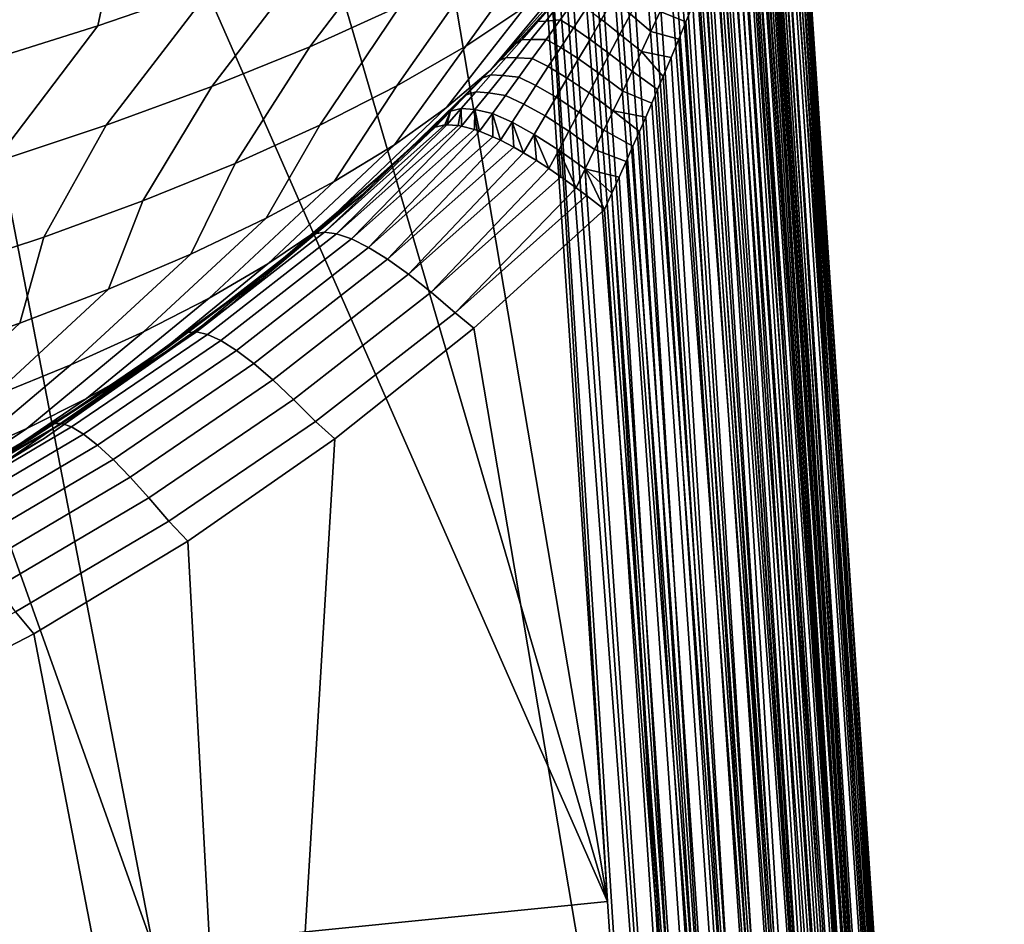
# Model space of a CAD drawing. Header units: metres. Extents: x -167 to 28, y -50 to 27.
# Tile 250 of 256: x 13.19 to 16.07, y -30.63 to -28. Entities that reach past the tile are written whole.
import ezdxf

# ---------------------------------------------------------------- set-up
doc = ezdxf.new("R2010")
doc.units = ezdxf.units.M
doc.layers.add('solid_12_065_011_XXX', color=7, linetype='CONTINUOUS')

msp = doc.modelspace()

# ---------------------------------------------------------------- linework, layer by layer
at = {"layer": 'solid_12_065_011_XXX'}
for points in [[(15.76862, -34.62114, 24.638075), (15.132041, -25.512735, 19.178734), (15.110887, -25.524092, 19.221479)], [(15.76862, -34.62114, 24.638075), (15.150914, -25.50643, 19.139622), (15.132041, -25.512735, 19.178734)], [(15.811175, -34.660656, 24.568075), (15.167639, -25.504606, 19.104105), (15.150914, -25.50643, 19.139622), (15.76862, -34.62114, 24.638075)], [(15.811175, -34.660656, 24.568075), (15.182451, -25.506691, 19.071905), (15.167639, -25.504606, 19.104105)], [(15.811175, -34.660656, 24.568075), (15.19562, -25.512077, 19.042507), (15.182451, -25.506691, 19.071905)], [(15.843708, -34.703026, 24.494465), (15.207425, -25.520452, 19.0154), (15.19562, -25.512077, 19.042507), (15.811175, -34.660656, 24.568075)], [(15.716669, -34.58506, 24.703432), (15.087415, -25.541065, 19.26774), (15.074807, -25.551805, 19.292137)], [(15.716669, -34.58506, 24.703432), (15.099435, -25.531828, 19.244179), (15.087415, -25.541065, 19.26774)], [(15.76862, -34.62114, 24.638075), (15.110887, -25.524092, 19.221479), (15.099435, -25.531828, 19.244179), (15.716669, -34.58506, 24.703432)], [(15.843708, -34.703026, 24.494465), (15.21809, -25.531708, 18.990187), (15.207425, -25.520452, 19.0154)], [(15.843708, -34.703026, 24.494465), (15.227815, -25.545893, 18.966412), (15.21809, -25.531708, 18.990187)], [(15.716669, -34.58506, 24.703432), (15.061595, -25.564148, 19.317396), (15.047771, -25.578096, 19.34347), (15.656085, -34.552952, 24.763189)], [(15.716669, -34.58506, 24.703432), (15.074807, -25.551805, 19.292137), (15.061595, -25.564148, 19.317396)], [(15.843708, -34.703026, 24.494465), (15.236731, -25.563257, 18.943752), (15.227815, -25.545893, 18.966412)], [(15.843708, -34.703026, 24.494465), (15.865739, -34.747635, 24.418325), (15.24488, -25.584099, 18.922016), (15.236731, -25.563257, 18.943752)], [(15.656085, -34.552952, 24.763189), (15.033291, -25.593763, 19.370424), (15.018137, -25.611183, 19.398237)], [(15.656085, -34.552952, 24.763189), (15.047771, -25.578096, 19.34347), (15.033291, -25.593763, 19.370424)], [(15.865739, -34.747635, 24.418325), (15.252229, -25.60878, 18.901197), (15.24488, -25.584099, 18.922016)], [(15.656085, -34.552952, 24.763189), (15.018137, -25.611183, 19.398237), (15.002284, -25.630449, 19.426929)], [(15.865739, -34.747635, 24.418325), (15.258687, -25.637667, 18.881439), (15.252229, -25.60878, 18.901197)], [(15.587759, -34.525284, 24.816465), (14.985713, -25.651676, 19.456524), (14.968398, -25.674891, 19.486992)], [(15.656085, -34.552952, 24.763189), (15.002284, -25.630449, 19.426929), (14.985713, -25.651676, 19.456524), (15.587759, -34.525284, 24.816465)], [(15.865739, -34.747635, 24.418325), (15.876794, -34.791565, 24.339434), (15.264125, -25.670933, 18.862932), (15.258687, -25.637667, 18.881439)], [(15.587759, -34.525284, 24.816465), (14.968398, -25.674891, 19.486992), (14.950261, -25.70023, 19.51841)], [(15.264125, -25.670933, 18.862932), (15.868206, -34.663334, 24.261826), (15.268394, -25.708504, 18.845884)], [(15.264125, -25.670933, 18.862932), (15.876794, -34.791565, 24.339434), (15.868206, -34.663334, 24.261826)], [(15.587759, -34.525284, 24.816465), (14.950261, -25.70023, 19.51841), (14.931301, -25.727707, 19.550703)], [(15.868206, -34.663334, 24.261826), (15.296667, -25.977848, 18.590425), (15.268394, -25.708504, 18.845884)], [(15.587759, -34.525284, 24.816465), (14.931301, -25.727707, 19.550703), (14.911455, -25.757545, 19.583973), (15.512696, -34.502464, 24.862476)], [(15.512696, -34.502464, 24.862476), (14.911455, -25.757545, 19.583973), (14.890733, -25.789766, 19.618134)], [(15.512696, -34.502464, 24.862476), (14.890733, -25.789766, 19.618134), (14.869024, -25.824562, 19.653273)], [(15.512696, -34.502464, 24.862476), (14.869024, -25.824562, 19.653273), (14.846299, -25.862003, 19.689341), (15.432, -34.484825, 24.900547)], [(15.432, -34.484825, 24.900547), (14.846299, -25.862003, 19.689341), (14.822501, -25.902266, 19.726357)], [(15.432, -34.484825, 24.900547), (14.822501, -25.902266, 19.726357), (14.797556, -25.945589, 19.764368)], [(15.432, -34.484825, 24.900547), (14.797556, -25.945589, 19.764368), (14.780296, -25.976185, 19.790197)], [(15.432, -34.484825, 24.900547), (14.780296, -25.976185, 19.790197), (14.762444, -26.008308, 19.816492), (15.346858, -34.47263, 24.930117)], [(15.868206, -34.663334, 24.261826), (15.323844, -26.2274, 18.313658), (15.296667, -25.977848, 18.590425)], [(15.346858, -34.47263, 24.930117), (14.762444, -26.008308, 19.816492), (14.74398, -26.042019, 19.843239)], [(15.346858, -34.47263, 24.930117), (14.74398, -26.042019, 19.843239), (14.724952, -26.077278, 19.870344)], [(15.346858, -34.47263, 24.930117), (14.724952, -26.077278, 19.870344), (14.705283, -26.114241, 19.897863)], [(15.346858, -34.47263, 24.930117), (14.705283, -26.114241, 19.897863), (14.684902, -26.153063, 19.925842), (15.258522, -34.466057, 24.950752)], [(15.258522, -34.466057, 24.950752), (14.684902, -26.153063, 19.925842), (14.663843, -26.193745, 19.954193)], [(15.258522, -34.466057, 24.950752), (14.663843, -26.193745, 19.954193), (14.642138, -26.236294, 19.982841)], [(15.868206, -34.663334, 24.261826), (15.349711, -26.455132, 18.017435), (15.323844, -26.2274, 18.313658)], [(14.642138, -26.236294, 19.982841), (14.619805, -26.280733, 20.011724), (14.907345, -30.567869, 22.604013)], [(14.642138, -26.236294, 19.982841), (14.907345, -30.567869, 22.604013), (15.167904, -34.459415, 24.958643)], [(15.258522, -34.466057, 24.950752), (14.642138, -26.236294, 19.982841), (15.167904, -34.459415, 24.958643)], [(14.907345, -30.567869, 22.604013), (14.619805, -26.280733, 20.011724), (14.233123, -26.580612, 20.215141)], [(16.056339, -36.195518, 21.692503), (15.37407, -26.659229, 17.703867), (15.349711, -26.455132, 18.017435), (15.868206, -34.663334, 24.261826)], [(14.907345, -30.567869, 22.604013), (14.233123, -26.580612, 20.215141), (13.821692, -26.859163, 20.40202)], [(16.056339, -36.195518, 21.692503), (15.396744, -26.83819, 17.37517), (15.37407, -26.659229, 17.703867)], [(14.907345, -30.567869, 22.604013), (13.821692, -26.859163, 20.40202), (13.387696, -27.11525, 20.570753)], [(16.056339, -36.195518, 21.692503), (15.417573, -26.990776, 17.033716), (15.396744, -26.83819, 17.37517)], [(16.056339, -36.195518, 21.692503), (15.436412, -27.115988, 16.682081), (15.417573, -26.990776, 17.033716)], [(14.907345, -30.567869, 22.604013), (13.387696, -27.11525, 20.570753), (12.933352, -27.347935, 20.719927), (13.58119, -30.701698, 22.740084)], [(16.056339, -36.195518, 21.692503), (15.453141, -27.21315, 16.322924), (15.436412, -27.115988, 16.682081)], [(16.03289, -36.466373, 21.540293), (15.436282, -27.243769, 16.119457), (15.44159, -27.231594, 16.146355), (16.054525, -36.420002, 21.615484)], [(16.054525, -36.420002, 21.615484), (15.44159, -27.231594, 16.146355), (15.446007, -27.221951, 16.175776)], [(16.054525, -36.420002, 21.615484), (15.446007, -27.221951, 16.175776), (15.449471, -27.215021, 16.208025)], [(16.054525, -36.420002, 21.615484), (15.449471, -27.215021, 16.208025), (15.451893, -27.211109, 16.243319), (16.065329, -36.373154, 21.692692)], [(15.451893, -27.211109, 16.243319), (15.453154, -27.210436, 16.281685), (16.056339, -36.195518, 21.692503), (16.065329, -36.373154, 21.692692)], [(15.453154, -27.210436, 16.281685), (15.453141, -27.21315, 16.322924), (16.056339, -36.195518, 21.692503)], [(16.03289, -36.466373, 21.540293), (15.422916, -27.275959, 16.071854), (15.430083, -27.258503, 16.094749)], [(16.03289, -36.466373, 21.540293), (15.430083, -27.258503, 16.094749), (15.436282, -27.243769, 16.119457)], [(16.03289, -36.466373, 21.540293), (15.414634, -27.296534, 16.050486), (15.422916, -27.275959, 16.071854)], [(16.000738, -36.511585, 21.46822), (15.393934, -27.348883, 16.012001), (15.405054, -27.320658, 16.03054)], [(16.03289, -36.466373, 21.540293), (16.000738, -36.511585, 21.46822), (15.405054, -27.320658, 16.03054), (15.414634, -27.296534, 16.050486)], [(13.58119, -30.701698, 22.740084), (12.933352, -27.347935, 20.719927), (12.460878, -27.556435, 20.848318)], [(16.000738, -36.511585, 21.46822), (15.381033, -27.381966, 15.995141), (15.393934, -27.348883, 16.012001)], [(16.000738, -36.511585, 21.46822), (15.958544, -36.554974, 21.40033), (15.36612, -27.42046, 15.980323), (15.381033, -27.381966, 15.995141)], [(15.958544, -36.554974, 21.40033), (15.349019, -27.464678, 15.967982), (15.36612, -27.42046, 15.980323)], [(15.958544, -36.554974, 21.40033), (15.339608, -27.488979, 15.962885), (15.349019, -27.464678, 15.967982)], [(15.958544, -36.554974, 21.40033), (15.906928, -36.595905, 21.337616), (15.329629, -27.514793, 15.958632), (15.339608, -27.488979, 15.962885)], [(15.906928, -36.595905, 21.337616), (15.319055, -27.542095, 15.955236), (15.329629, -27.514793, 15.958632)], [(13.755784, -27.897432, 11.876646), (13.420091, -28.013975, 11.615918), (13.496504, -27.657299, 11.237433), (13.852877, -27.535177, 11.508688)], [(14.0392, -28.074379, 12.646124), (14.360705, -27.652264, 12.468182), (14.626652, -27.524967, 12.795778), (14.302869, -27.954754, 12.948135)], [(15.906928, -36.595905, 21.337616), (15.307877, -27.570957, 15.952781), (15.319055, -27.542095, 15.955236)], [(12.251759, -30.81946, 22.815199), (13.58119, -30.701698, 22.740084), (12.460878, -27.556435, 20.848318), (11.972691, -27.740013, 20.954842)], [(15.906928, -36.595905, 21.337616), (15.296082, -27.601343, 15.951295), (15.307877, -27.570957, 15.952781)], [(14.493881, -28.072781, 13.875043), (14.755648, -27.708889, 13.606738), (14.942287, -27.583992, 13.959738), (14.669518, -27.955805, 14.205299)], [(15.906928, -36.595905, 21.337616), (15.846648, -36.63377, 21.281006), (15.283622, -27.63336, 15.950828), (15.296082, -27.601343, 15.951295)], [(15.846648, -36.63377, 21.281006), (15.270469, -27.667, 15.95141), (15.283622, -27.63336, 15.950828)], [(13.420091, -28.013975, 11.615918), (13.064632, -28.125637, 11.380479), (13.119473, -27.77417, 10.993132), (13.496504, -27.657299, 11.237433)], [(13.75255, -28.190926, 12.364537), (14.069891, -27.776644, 12.161249), (14.360705, -27.652264, 12.468182), (14.0392, -28.074379, 12.646124)], [(15.846648, -36.63377, 21.281006), (15.256598, -27.702333, 15.953119), (15.270469, -27.667, 15.95141)], [(14.293141, -28.188725, 13.559033), (14.54212, -27.832703, 13.268924), (14.755648, -27.708889, 13.606738), (14.493881, -28.072781, 13.875043)], [(14.719444, -27.979942, 15.247561), (14.668988, -28.034794, 15.253942), (14.565777, -28.143282, 14.924148), (14.941812, -27.721294, 14.90131)], [(14.819099, -27.83843, 14.548009), (14.941812, -27.721294, 14.90131), (14.565777, -28.143282, 14.924148)], [(15.846648, -36.63377, 21.281006), (15.241987, -27.739443, 15.956044), (15.256598, -27.702333, 15.953119)], [(15.846648, -36.63377, 21.281006), (15.778592, -36.668018, 21.231329), (15.226604, -27.778311, 15.96022), (15.241987, -27.739443, 15.956044)], [(13.444483, -28.303757, 12.10491), (13.755784, -27.897432, 11.876646), (14.069891, -27.776644, 12.161249), (13.75255, -28.190926, 12.364537)], [(15.778592, -36.668018, 21.231329), (15.210379, -27.819077, 15.965726), (15.226604, -27.778311, 15.96022)], [(14.06839, -28.303003, 13.258986), (14.302869, -27.954754, 12.948135), (14.54212, -27.832703, 13.268924), (14.293141, -28.188725, 13.559033)], [(14.669518, -27.955805, 14.205299), (14.819099, -27.83843, 14.548009), (14.565777, -28.143282, 14.924148), (14.43788, -28.251892, 14.602564)], [(15.778592, -36.668018, 21.231329), (15.193297, -27.861679, 15.972608), (15.210379, -27.819077, 15.965726)], [(15.778592, -36.668018, 21.231329), (15.175287, -27.906319, 15.980996), (15.193297, -27.861679, 15.972608)], [(13.116679, -28.41226, 11.868658), (13.420091, -28.013975, 11.615918), (13.755784, -27.897432, 11.876646), (13.444483, -28.303757, 12.10491)], [(14.97437, -27.979364, 15.847297), (15.005042, -27.920675, 15.826808), (15.06084, -27.971428, 15.923368), (15.033599, -28.0299, 15.941884)], [(15.06084, -27.971428, 15.923368), (15.088017, -27.912806, 15.906686), (15.156343, -27.952929, 15.990952), (15.136364, -28.001686, 16.002598)], [(15.778592, -36.668018, 21.231329), (15.703761, -36.698139, 21.189316), (15.156343, -27.952929, 15.990952), (15.175287, -27.906319, 15.980996)], [(13.820847, -28.414999, 12.976532), (14.0392, -28.074379, 12.646124), (14.302869, -27.954754, 12.948135), (14.06839, -28.303003, 13.258986)], [(14.751528, -27.946224, 15.317354), (14.704015, -28.000864, 15.346802), (14.668988, -28.034794, 15.253942), (14.719444, -27.979942, 15.247561)], [(14.704015, -28.000864, 15.346802), (14.751528, -27.946224, 15.317354), (14.770857, -27.944897, 15.43585), (14.727078, -27.999952, 15.464924)], [(14.727078, -27.999952, 15.464924), (14.770857, -27.944897, 15.43585), (14.811431, -27.938005, 15.544418), (14.769525, -27.996067, 15.573377)], [(14.769525, -27.996067, 15.573377), (14.811431, -27.938005, 15.544418), (14.845897, -27.961786, 15.659177), (14.808218, -28.019625, 15.686852)], [(14.890164, -27.9953, 15.768201), (14.924338, -27.936888, 15.744042), (14.97437, -27.979364, 15.847297), (14.94388, -28.037615, 15.869656)], [(15.703761, -36.698139, 21.189316), (15.136364, -28.001686, 16.002598), (15.156343, -27.952929, 15.990952)], [(14.493881, -28.072781, 13.875043), (14.669518, -27.955805, 14.205299), (14.43788, -28.251892, 14.602564), (14.28564, -28.360386, 14.291722)], [(14.808218, -28.019625, 15.686852), (14.845897, -27.961786, 15.659177), (14.890164, -27.9953, 15.768201), (14.856394, -28.053019, 15.794243)], [(14.94388, -28.037615, 15.869656), (14.97437, -27.979364, 15.847297), (15.033599, -28.0299, 15.941884), (15.006317, -28.088163, 15.962123)], [(15.033599, -28.0299, 15.941884), (15.06084, -27.971428, 15.923368), (15.136364, -28.001686, 16.002598), (15.115318, -28.052589, 16.016024)], [(14.704015, -28.000864, 15.346802), (14.657401, -28.054184, 15.378249), (14.645632, -28.059784, 15.257601), (14.668988, -28.034794, 15.253942)], [(14.657401, -28.054184, 15.378249), (14.704015, -28.000864, 15.346802), (14.727078, -27.999952, 15.464924), (14.684114, -28.05382, 15.495914)], [(14.684114, -28.05382, 15.495914), (14.727078, -27.999952, 15.464924), (14.769525, -27.996067, 15.573377), (14.728378, -28.053005, 15.60436)], [(14.728378, -28.053005, 15.60436), (14.769525, -27.996067, 15.573377), (14.808218, -28.019625, 15.686852), (14.771134, -28.076542, 15.7164)], [(14.856394, -28.053019, 15.794243), (14.890164, -27.9953, 15.768201), (14.94388, -28.037615, 15.869656), (14.913588, -28.09539, 15.893751)], [(15.703761, -36.698139, 21.189316), (15.115318, -28.052589, 16.016024), (15.136364, -28.001686, 16.002598)], [(12.770927, -28.515841, 11.65707), (13.064632, -28.125637, 11.380479), (13.420091, -28.013975, 11.615918), (13.116679, -28.41226, 11.868658)], [(14.565777, -28.143282, 14.924148), (14.668988, -28.034794, 15.253942), (14.645632, -28.059784, 15.257601)], [(14.771134, -28.076542, 15.7164), (14.808218, -28.019625, 15.686852), (14.856394, -28.053019, 15.794243), (14.823031, -28.11002, 15.822015)], [(14.913588, -28.09539, 15.893751), (14.94388, -28.037615, 15.869656), (15.006317, -28.088163, 15.962123), (14.979014, -28.14616, 15.983974)], [(15.006317, -28.088163, 15.962123), (15.033599, -28.0299, 15.941884), (15.115318, -28.052589, 16.016024), (15.093131, -28.10574, 16.031364)], [(14.565777, -28.143282, 14.924148), (14.645632, -28.059784, 15.257601), (14.642468, -28.06315, 15.25813)], [(14.565777, -28.143282, 14.924148), (14.642468, -28.06315, 15.25813), (14.603007, -28.104755, 15.265326)], [(14.592752, -28.115059, 15.291811), (14.642468, -28.06315, 15.25813), (14.657401, -28.054184, 15.378249), (14.611696, -28.10622, 15.411568)], [(14.592752, -28.115059, 15.291811), (14.603007, -28.104755, 15.265326), (14.642468, -28.06315, 15.25813)], [(14.611696, -28.10622, 15.411568), (14.657401, -28.054184, 15.378249), (14.684114, -28.05382, 15.495914), (14.641972, -28.106525, 15.528693)], [(14.641972, -28.106525, 15.528693), (14.684114, -28.05382, 15.495914), (14.728378, -28.053005, 15.60436), (14.687995, -28.108829, 15.637211)], [(14.657401, -28.054184, 15.378249), (14.642468, -28.06315, 15.25813), (14.645632, -28.059784, 15.257601)], [(14.687995, -28.108829, 15.637211), (14.728378, -28.053005, 15.60436), (14.771134, -28.076542, 15.7164), (14.734649, -28.132532, 15.747682)], [(14.823031, -28.11002, 15.822015), (14.856394, -28.053019, 15.794243), (14.913588, -28.09539, 15.893751), (14.883504, -28.152647, 15.919454)], [(15.703761, -36.698139, 21.189316), (15.623254, -36.723698, 21.155584), (15.093131, -28.10574, 16.031364), (15.115318, -28.052589, 16.016024)], [(13.551856, -28.524101, 12.713204), (13.75255, -28.190926, 12.364537), (14.0392, -28.074379, 12.646124), (13.820847, -28.414999, 12.976532)], [(14.293141, -28.188725, 13.559033), (14.493881, -28.072781, 13.875043), (14.28564, -28.360386, 14.291722), (14.109875, -28.468182, 13.993299)], [(14.734649, -28.132532, 15.747682), (14.771134, -28.076542, 15.7164), (14.823031, -28.11002, 15.822015), (14.790085, -28.166283, 15.851395)], [(14.883504, -28.152647, 15.919454), (14.913588, -28.09539, 15.893751), (14.979014, -28.14616, 15.983974), (14.951706, -28.203829, 16.007328)], [(14.979014, -28.14616, 15.983974), (15.006317, -28.088163, 15.962123), (15.069709, -28.161293, 16.048782), (15.053408, -28.199612, 16.061596)], [(15.006317, -28.088163, 15.962123), (15.093131, -28.10574, 16.031364), (15.069709, -28.161293, 16.048782)], [(14.544059, -28.165577, 15.327363), (14.592752, -28.115059, 15.291811), (14.611696, -28.10622, 15.411568), (14.566913, -28.157013, 15.446648)], [(14.544059, -28.165577, 15.327363), (14.559568, -28.149757, 15.274529), (14.592752, -28.115059, 15.291811)], [(14.565777, -28.143282, 14.924148), (14.603007, -28.104755, 15.265326), (14.559568, -28.149757, 15.274529)], [(14.592752, -28.115059, 15.291811), (14.559568, -28.149757, 15.274529), (14.603007, -28.104755, 15.265326)], [(14.566913, -28.157013, 15.446648), (14.611696, -28.10622, 15.411568), (14.641972, -28.106525, 15.528693), (14.600663, -28.158102, 15.563156)], [(14.600663, -28.158102, 15.563156), (14.641972, -28.106525, 15.528693), (14.687995, -28.108829, 15.637211), (14.648391, -28.163567, 15.671818)], [(14.648391, -28.163567, 15.671818), (14.687995, -28.108829, 15.637211), (14.734649, -28.132532, 15.747682), (14.698777, -28.187609, 15.780593)], [(14.790085, -28.166283, 15.851395), (14.823031, -28.11002, 15.822015), (14.883504, -28.152647, 15.919454), (14.853639, -28.209349, 15.946657)], [(15.623254, -36.723698, 21.155584), (15.069709, -28.161293, 16.048782), (15.093131, -28.10574, 16.031364)], [(14.565777, -28.143282, 14.924148), (14.191994, -28.506901, 15.048449), (14.065251, -28.607729, 14.753306), (14.43788, -28.251892, 14.602564)], [(14.425816, -28.283197, 15.31129), (14.296216, -28.405516, 15.355329), (14.191994, -28.506901, 15.048449), (14.565777, -28.143282, 14.924148)], [(14.565777, -28.143282, 14.924148), (14.470979, -28.238987, 15.297536), (14.425816, -28.283197, 15.31129)], [(14.565777, -28.143282, 14.924148), (14.515534, -28.19453, 15.285266), (14.470979, -28.238987, 15.297536)], [(14.565777, -28.143282, 14.924148), (14.559568, -28.149757, 15.274529), (14.515534, -28.19453, 15.285266)], [(14.544059, -28.165577, 15.327363), (14.515534, -28.19453, 15.285266), (14.559568, -28.149757, 15.274529)], [(14.698777, -28.187609, 15.780593), (14.734649, -28.132532, 15.747682), (14.790085, -28.166283, 15.851395), (14.757569, -28.221804, 15.882293)], [(14.853639, -28.209349, 15.946657), (14.883504, -28.152647, 15.919454), (14.951706, -28.203829, 16.007328), (14.92441, -28.261118, 16.032097)], [(14.951706, -28.203829, 16.007328), (14.979014, -28.14616, 15.983974), (15.053408, -28.199612, 16.061596), (15.03647, -28.239113, 16.07547)], [(14.544059, -28.165577, 15.327363), (14.496367, -28.214762, 15.364672), (14.470979, -28.238987, 15.297536), (14.515534, -28.19453, 15.285266)], [(14.496367, -28.214762, 15.364672), (14.544059, -28.165577, 15.327363), (14.566913, -28.157013, 15.446648), (14.523056, -28.206587, 15.483382)], [(14.523056, -28.206587, 15.483382), (14.566913, -28.157013, 15.446648), (14.600663, -28.158102, 15.563156), (14.560194, -28.208567, 15.599197)], [(14.560194, -28.208567, 15.599197), (14.600663, -28.158102, 15.563156), (14.648391, -28.163567, 15.671818), (14.609572, -28.217228, 15.708069)], [(14.609572, -28.217228, 15.708069), (14.648391, -28.163567, 15.671818), (14.698777, -28.187609, 15.780593), (14.663527, -28.241772, 15.815035)], [(14.757569, -28.221804, 15.882293), (14.790085, -28.166283, 15.851395), (14.853639, -28.209349, 15.946657), (14.824009, -28.265474, 15.975285)], [(15.623254, -36.723698, 21.155584), (15.053408, -28.199612, 16.061596), (15.069709, -28.161293, 16.048782)], [(13.262879, -28.629719, 12.470432), (13.444483, -28.303757, 12.10491), (13.75255, -28.190926, 12.364537), (13.551856, -28.524101, 12.713204)], [(14.06839, -28.303003, 13.258986), (14.293141, -28.188725, 13.559033), (14.109875, -28.468182, 13.993299), (13.911532, -28.574699, 13.708897)], [(14.449675, -28.262638, 15.403625), (14.496367, -28.214762, 15.364672), (14.523056, -28.206587, 15.483382), (14.480124, -28.254961, 15.521665)], [(14.480124, -28.254961, 15.521665), (14.523056, -28.206587, 15.483382), (14.560194, -28.208567, 15.599197), (14.520564, -28.257933, 15.636716)], [(14.520564, -28.257933, 15.636716), (14.560194, -28.208567, 15.599197), (14.609572, -28.217228, 15.708069), (14.571542, -28.269821, 15.745853)], [(14.663527, -28.241772, 15.815035), (14.698777, -28.187609, 15.780593), (14.757569, -28.221804, 15.882293), (14.725494, -28.276573, 15.914621)], [(14.824009, -28.265474, 15.975285), (14.853639, -28.209349, 15.946657), (14.92441, -28.261118, 16.032097), (14.897141, -28.317991, 16.058216)], [(14.92441, -28.261118, 16.032097), (14.951706, -28.203829, 16.007328), (15.03647, -28.239113, 16.07547), (15.018874, -28.279818, 16.09046)], [(15.623254, -36.723698, 21.155584), (15.03647, -28.239113, 16.07547), (15.053408, -28.199612, 16.061596)], [(14.496367, -28.214762, 15.364672), (14.449675, -28.262638, 15.403625), (14.425816, -28.283197, 15.31129), (14.470979, -28.238987, 15.297536)], [(14.571542, -28.269821, 15.745853), (14.609572, -28.217228, 15.708069), (14.663527, -28.241772, 15.815035), (14.628903, -28.295015, 15.850908)], [(14.628903, -28.295015, 15.850908), (14.663527, -28.241772, 15.815035), (14.725494, -28.276573, 15.914621), (14.693867, -28.330572, 15.948294)], [(14.725494, -28.276573, 15.914621), (14.757569, -28.221804, 15.882293), (14.824009, -28.265474, 15.975285), (14.794626, -28.321001, 16.00526)], [(15.623254, -36.723698, 21.155584), (15.538256, -36.744312, 21.13063), (15.018874, -28.279818, 16.09046), (15.03647, -28.239113, 16.07547)], [(14.43788, -28.251892, 14.602564), (14.065251, -28.607729, 14.753306), (13.91596, -28.708254, 14.468796), (14.28564, -28.360386, 14.291722)], [(14.449675, -28.262638, 15.403625), (14.404189, -28.309139, 15.444947), (14.425816, -28.283197, 15.31129)], [(14.449675, -28.262638, 15.403625), (14.432796, -28.302467, 15.54525), (14.404189, -28.309139, 15.444947)], [(14.449675, -28.262638, 15.403625), (14.438351, -28.302141, 15.562086), (14.432796, -28.302467, 15.54525)], [(14.480124, -28.254961, 15.521665), (14.471932, -28.304447, 15.652175), (14.438351, -28.302141, 15.562086)], [(14.449675, -28.262638, 15.403625), (14.480124, -28.254961, 15.521665), (14.438351, -28.302141, 15.562086)], [(14.480124, -28.254961, 15.521665), (14.481776, -28.30621, 15.675617), (14.471932, -28.304447, 15.652175)], [(14.480124, -28.254961, 15.521665), (14.520564, -28.257933, 15.636716), (14.481776, -28.30621, 15.675617)], [(14.520564, -28.257933, 15.636716), (14.518883, -28.316046, 15.755276), (14.481776, -28.30621, 15.675617)], [(14.520564, -28.257933, 15.636716), (14.534302, -28.321346, 15.785071), (14.518883, -28.316046, 15.755276)], [(14.520564, -28.257933, 15.636716), (14.571542, -28.269821, 15.745853), (14.534302, -28.321346, 15.785071)], [(14.571542, -28.269821, 15.745853), (14.573034, -28.337114, 15.853216), (14.534302, -28.321346, 15.785071)], [(14.571542, -28.269821, 15.745853), (14.594911, -28.347334, 15.888124), (14.573034, -28.337114, 15.853216)], [(14.571542, -28.269821, 15.745853), (14.628903, -28.295015, 15.850908), (14.594911, -28.347334, 15.888124)], [(14.794626, -28.321001, 16.00526), (14.824009, -28.265474, 15.975285), (14.897141, -28.317991, 16.058216), (14.869913, -28.374411, 16.085623)], [(14.897141, -28.317991, 16.058216), (14.92441, -28.261118, 16.032097), (15.000657, -28.321617, 16.106583), (14.981735, -28.364649, 16.12394)], [(14.92441, -28.261118, 16.032097), (15.018874, -28.279818, 16.09046), (15.000657, -28.321617, 16.106583)], [(14.425816, -28.283197, 15.31129), (14.380036, -28.327147, 15.3265), (14.296216, -28.405516, 15.355329)], [(14.401977, -28.310133, 15.435888), (14.380036, -28.327147, 15.3265), (14.425816, -28.283197, 15.31129)], [(14.401977, -28.310133, 15.435888), (14.425816, -28.283197, 15.31129), (14.404189, -28.309139, 15.444947)], [(14.628903, -28.295015, 15.850908), (14.633688, -28.36738, 15.944725), (14.594911, -28.347334, 15.888124)], [(14.628903, -28.295015, 15.850908), (14.662694, -28.383781, 15.98323), (14.633688, -28.36738, 15.944725)], [(14.628903, -28.295015, 15.850908), (14.693867, -28.330572, 15.948294), (14.662694, -28.383781, 15.98323)], [(14.693867, -28.330572, 15.948294), (14.725494, -28.276573, 15.914621), (14.794626, -28.321001, 16.00526), (14.765499, -28.3759, 16.036512)], [(15.538256, -36.744312, 21.13063), (15.000657, -28.321617, 16.106583), (15.018874, -28.279818, 16.09046)], [(12.955485, -28.731279, 12.249536), (13.116679, -28.41226, 11.868658), (13.444483, -28.303757, 12.10491), (13.262879, -28.629719, 12.470432)], [(13.820847, -28.414999, 12.976532), (14.06839, -28.303003, 13.258986), (13.911532, -28.574699, 13.708897), (13.691678, -28.679363, 13.440047)], [(14.053491, -28.62022, 15.547017), (14.401977, -28.310133, 15.435888), (14.404189, -28.309139, 15.444947), (14.081409, -28.615137, 15.657305)], [(14.053491, -28.62022, 15.547017), (14.380036, -28.327147, 15.3265), (14.401977, -28.310133, 15.435888)], [(14.053491, -28.62022, 15.547017), (14.296216, -28.405516, 15.355329), (14.380036, -28.327147, 15.3265)], [(14.081409, -28.615137, 15.657305), (14.432796, -28.302467, 15.54525), (14.438351, -28.302141, 15.562086), (14.117105, -28.62018, 15.765327)], [(14.404189, -28.309139, 15.444947), (14.432796, -28.302467, 15.54525), (14.081409, -28.615137, 15.657305)], [(14.438351, -28.302141, 15.562086), (14.471932, -28.304447, 15.652175), (14.117105, -28.62018, 15.765327)], [(14.117105, -28.62018, 15.765327), (14.471932, -28.304447, 15.652175), (14.481776, -28.30621, 15.675617), (14.160112, -28.635288, 15.869686)], [(14.481776, -28.30621, 15.675617), (14.518883, -28.316046, 15.755276), (14.160112, -28.635288, 15.869686)], [(14.160112, -28.635288, 15.869686), (14.518883, -28.316046, 15.755276), (14.534302, -28.321346, 15.785071), (14.209876, -28.660265, 15.969027)], [(14.534302, -28.321346, 15.785071), (14.573034, -28.337114, 15.853216), (14.209876, -28.660265, 15.969027)], [(14.765499, -28.3759, 16.036512), (14.794626, -28.321001, 16.00526), (14.869913, -28.374411, 16.085623), (14.842741, -28.430336, 16.114254)], [(14.869913, -28.374411, 16.085623), (14.897141, -28.317991, 16.058216), (14.981735, -28.364649, 16.12394), (14.962023, -28.409039, 16.142645)], [(15.538256, -36.744312, 21.13063), (14.981735, -28.364649, 16.12394), (15.000657, -28.321617, 16.106583)], [(14.209876, -28.660265, 15.969027), (14.573034, -28.337114, 15.853216), (14.594911, -28.347334, 15.888124), (14.265749, -28.694784, 16.062059)], [(14.594911, -28.347334, 15.888124), (14.633688, -28.36738, 15.944725), (14.265749, -28.694784, 16.062059)], [(14.693867, -28.330572, 15.948294), (14.700054, -28.406448, 16.028616), (14.662694, -28.383781, 15.98323)], [(14.693867, -28.330572, 15.948294), (14.736639, -28.430145, 16.068968), (14.700054, -28.406448, 16.028616)], [(14.693867, -28.330572, 15.948294), (14.765499, -28.3759, 16.036512), (14.736639, -28.430145, 16.068968)], [(14.28564, -28.360386, 14.291722), (13.91596, -28.708254, 14.468796), (13.744939, -28.807926, 14.196479), (14.109875, -28.468182, 13.993299)], [(14.265749, -28.694784, 16.062059), (14.633688, -28.36738, 15.944725), (14.662694, -28.383781, 15.98323), (14.327007, -28.738398, 16.147581)], [(14.662694, -28.383781, 15.98323), (14.700054, -28.406448, 16.028616), (14.327007, -28.738398, 16.147581)], [(14.765499, -28.3759, 16.036512), (14.771275, -28.453814, 16.103802), (14.736639, -28.430145, 16.068968)], [(14.765499, -28.3759, 16.036512), (14.815639, -28.485731, 16.144053), (14.771275, -28.453814, 16.103802)], [(14.765499, -28.3759, 16.036512), (14.842741, -28.430336, 16.114254), (14.815639, -28.485731, 16.144053)], [(14.842741, -28.430336, 16.114254), (14.869913, -28.374411, 16.085623), (14.962023, -28.409039, 16.142645), (14.941548, -28.454704, 16.162739)], [(15.538256, -36.744312, 21.13063), (14.962023, -28.409039, 16.142645), (14.981735, -28.364649, 16.12394)], [(13.551856, -28.524101, 12.713204), (13.820847, -28.414999, 12.976532), (13.691678, -28.679363, 13.440047), (13.451497, -28.781612, 13.188198)], [(13.801823, -28.833393, 15.20242), (14.191994, -28.506901, 15.048449), (14.296216, -28.405516, 15.355329), (13.901721, -28.742586, 15.474259)], [(14.014501, -28.651249, 15.442462), (13.901721, -28.742586, 15.474259), (14.296216, -28.405516, 15.355329)], [(14.053491, -28.62022, 15.547017), (14.014501, -28.651249, 15.442462), (14.296216, -28.405516, 15.355329)], [(14.327007, -28.738398, 16.147581), (14.700054, -28.406448, 16.028616), (14.736639, -28.430145, 16.068968), (14.392857, -28.790545, 16.22448)], [(15.538256, -36.744312, 21.13063), (15.449628, -36.753872, 21.111353), (14.941548, -28.454704, 16.162739), (14.962023, -28.409039, 16.142645)], [(14.736639, -28.430145, 16.068968), (14.771275, -28.453814, 16.103802), (14.392857, -28.790545, 16.22448)], [(14.842741, -28.430336, 16.114254), (14.846425, -28.508862, 16.169306), (14.815639, -28.485731, 16.144053)], [(14.842741, -28.430336, 16.114254), (14.920334, -28.501583, 16.184269), (14.898392, -28.549627, 16.207293)], [(14.842741, -28.430336, 16.114254), (14.898392, -28.549627, 16.207293), (14.846425, -28.508862, 16.169306)], [(14.842741, -28.430336, 16.114254), (14.941548, -28.454704, 16.162739), (14.920334, -28.501583, 16.184269)], [(14.109875, -28.468182, 13.993299), (13.744939, -28.807926, 14.196479), (13.553124, -28.906195, 13.937849), (13.911532, -28.574699, 13.708897)], [(14.392857, -28.790545, 16.22448), (14.771275, -28.453814, 16.103802), (14.815639, -28.485731, 16.144053), (14.462443, -28.850544, 16.291758)], [(14.920334, -28.501583, 16.184269), (14.941548, -28.454704, 16.162739), (15.449628, -36.753872, 21.111353)], [(14.815639, -28.485731, 16.144053), (14.846425, -28.508862, 16.169306), (14.462443, -28.850544, 16.291758)], [(14.920334, -28.501583, 16.184269), (15.187487, -32.849442, 18.77833), (14.898392, -28.549627, 16.207293)], [(14.920334, -28.501583, 16.184269), (15.449628, -36.753872, 21.111353), (15.187487, -32.849442, 18.77833)], [(13.262879, -28.629719, 12.470432), (13.551856, -28.524101, 12.713204), (13.451497, -28.781612, 13.188198), (13.19228, -28.880898, 12.954704)], [(13.682991, -28.92308, 14.942479), (14.065251, -28.607729, 14.753306), (14.191994, -28.506901, 15.048449), (13.801823, -28.833393, 15.20242)], [(14.462443, -28.850544, 16.291758), (14.846425, -28.508862, 16.169306), (14.898392, -28.549627, 16.207293), (14.51749, -28.895779, 16.33296)], [(15.187487, -32.849442, 18.77833), (14.51749, -28.895779, 16.33296), (14.898392, -28.549627, 16.207293)], [(13.911532, -28.574699, 13.708897), (13.553124, -28.906195, 13.937849), (13.341569, -29.002525, 13.694324), (13.691678, -28.679363, 13.440047)], [(13.544677, -29.012365, 14.692216), (13.91596, -28.708254, 14.468796), (14.065251, -28.607729, 14.753306), (13.682991, -28.92308, 14.942479)], [(13.683228, -28.908724, 15.645666), (14.053491, -28.62022, 15.547017), (14.081409, -28.615137, 15.657305), (13.708192, -28.905943, 15.756741)], [(13.708192, -28.905943, 15.756741), (14.081409, -28.615137, 15.657305), (14.117105, -28.62018, 15.765327), (13.740351, -28.913742, 15.865706)], [(12.955485, -28.731279, 12.249536), (13.262879, -28.629719, 12.470432), (13.19228, -28.880898, 12.954704), (12.915422, -28.976681, 12.740822)], [(14.053491, -28.62022, 15.547017), (13.683228, -28.908724, 15.645666), (13.901721, -28.742586, 15.474259), (14.014501, -28.651249, 15.442462)], [(13.740351, -28.913742, 15.865706), (14.117105, -28.62018, 15.765327), (14.160112, -28.635288, 15.869686), (13.779287, -28.932024, 15.97115)], [(13.779287, -28.932024, 15.97115), (14.160112, -28.635288, 15.869686), (14.209876, -28.660265, 15.969027), (13.824498, -28.960548, 16.071705)], [(13.824498, -28.960548, 16.071705), (14.209876, -28.660265, 15.969027), (14.265749, -28.694784, 16.062059), (13.875395, -28.998945, 16.166063)], [(13.691678, -28.679363, 13.440047), (13.341569, -29.002525, 13.694324), (13.111434, -29.096386, 13.46724), (13.451497, -28.781612, 13.188198)], [(13.875395, -28.998945, 16.166063), (14.265749, -28.694784, 16.062059), (14.327007, -28.738398, 16.147581), (13.931318, -29.046719, 16.253006)], [(13.387609, -29.100773, 14.45295), (13.744939, -28.807926, 14.196479), (13.91596, -28.708254, 14.468796), (13.544677, -29.012365, 14.692216)], [(13.901721, -28.742586, 15.474259), (13.472199, -29.058199, 15.579817), (13.37774, -29.137238, 15.337752), (13.801823, -28.833393, 15.20242)], [(13.901721, -28.742586, 15.474259), (13.621827, -28.953743, 15.545448), (13.472199, -29.058199, 15.579817)], [(13.683228, -28.908724, 15.645666), (13.621827, -28.953743, 15.545448), (13.901721, -28.742586, 15.474259)], [(13.931318, -29.046719, 16.253006), (14.327007, -28.738398, 16.147581), (14.392857, -28.790545, 16.22448), (13.991544, -29.103247, 16.331404)], [(13.451497, -28.781612, 13.188198), (13.111434, -29.096386, 13.46724), (12.863981, -29.187263, 13.257843), (13.19228, -28.880898, 12.954704)], [(13.212619, -29.187841, 14.225945), (13.553124, -28.906195, 13.937849), (13.744939, -28.807926, 14.196479), (13.387609, -29.100773, 14.45295)], [(13.991544, -29.103247, 16.331404), (14.392857, -28.790545, 16.22448), (14.462443, -28.850544, 16.291758), (14.055289, -29.167797, 16.400238)], [(13.801823, -28.833393, 15.20242), (13.37774, -29.137238, 15.337752), (13.263168, -29.21734, 15.109177), (13.682991, -28.92308, 14.942479)], [(14.055289, -29.167797, 16.400238), (14.462443, -28.850544, 16.291758), (14.51749, -28.895779, 16.33296), (14.111587, -29.218893, 16.445059)], [(13.19228, -28.880898, 12.954704), (12.863981, -29.187263, 13.257843), (12.600567, -29.27466, 13.067281), (12.915422, -28.976681, 12.740822)], [(15.187487, -32.849442, 18.77833), (13.877834, -33.117672, 18.68903), (14.111587, -29.218893, 16.445059), (14.51749, -28.895779, 16.33296)], [(13.020626, -29.273108, 14.012398), (13.341569, -29.002525, 13.694324), (13.553124, -28.906195, 13.937849), (13.212619, -29.187841, 14.225945)], [(13.682991, -28.92308, 14.942479), (13.263168, -29.21734, 15.109177), (13.131434, -29.296883, 14.889838), (13.544677, -29.012365, 14.692216)], [(13.293006, -29.174133, 15.73202), (13.683228, -28.908724, 15.645666), (13.708192, -28.905943, 15.756741), (13.314981, -29.173388, 15.843758)], [(13.683228, -28.908724, 15.645666), (13.293006, -29.174133, 15.73202), (13.472199, -29.058199, 15.579817), (13.621827, -28.953743, 15.545448)], [(13.314981, -29.173388, 15.843758), (13.708192, -28.905943, 15.756741), (13.740351, -28.913742, 15.865706), (13.343535, -29.18364, 15.953522)], [(13.343535, -29.18364, 15.953522), (13.740351, -28.913742, 15.865706), (13.779287, -28.932024, 15.97115), (13.378299, -29.204762, 16.059889)], [(13.378299, -29.204762, 16.059889), (13.779287, -28.932024, 15.97115), (13.824498, -28.960548, 16.071705), (13.41882, -29.236475, 16.161482)], [(13.41882, -29.236475, 16.161482), (13.824498, -28.960548, 16.071705), (13.875395, -28.998945, 16.166063), (13.464575, -29.27837, 16.256979)], [(12.812645, -29.356125, 13.813436), (13.111434, -29.096386, 13.46724), (13.341569, -29.002525, 13.694324), (13.020626, -29.273108, 14.012398)], [(13.544677, -29.012365, 14.692216), (13.131434, -29.296883, 14.889838), (12.983235, -29.375441, 14.680899), (13.387609, -29.100773, 14.45295)], [(13.464575, -29.27837, 16.256979), (13.875395, -28.998945, 16.166063), (13.931318, -29.046719, 16.253006), (13.514969, -29.329905, 16.345146)], [(13.514969, -29.329905, 16.345146), (13.931318, -29.046719, 16.253006), (13.991544, -29.103247, 16.331404), (13.569349, -29.390409, 16.424837)], [(13.472199, -29.058199, 15.579817), (13.22049, -29.221825, 15.632071), (13.010489, -29.347494, 15.671081)], [(13.37774, -29.137238, 15.337752), (13.472199, -29.058199, 15.579817), (13.010489, -29.347494, 15.671081)], [(13.293006, -29.174133, 15.73202), (13.22049, -29.221825, 15.632071), (13.472199, -29.058199, 15.579817)], [(13.387609, -29.100773, 14.45295), (12.983235, -29.375441, 14.680899), (12.819357, -29.4526, 14.483465), (13.212619, -29.187841, 14.225945)], [(13.569349, -29.390409, 16.424837), (13.991544, -29.103247, 16.331404), (14.055289, -29.167797, 16.400238), (13.627009, -29.459101, 16.495018)], [(13.263168, -29.21734, 15.109177), (13.37774, -29.137238, 15.337752), (13.010489, -29.347494, 15.671081), (12.923091, -29.413601, 15.464664)], [(13.212619, -29.187841, 14.225945), (12.819357, -29.4526, 14.483465), (12.640666, -29.527954, 14.298583), (13.020626, -29.273108, 14.012398)], [(12.88471, -29.415083, 15.80629), (13.293006, -29.174133, 15.73202), (13.314981, -29.173388, 15.843758), (12.903678, -29.416111, 15.918574)], [(13.293006, -29.174133, 15.73202), (12.88471, -29.415083, 15.80629), (13.010489, -29.347494, 15.671081), (13.22049, -29.221825, 15.632071)], [(12.903678, -29.416111, 15.918574), (13.314981, -29.173388, 15.843758), (13.343535, -29.18364, 15.953522), (12.928577, -29.428522, 16.029003)], [(12.928577, -29.428522, 16.029003), (13.343535, -29.18364, 15.953522), (13.378299, -29.204762, 16.059889), (12.959086, -29.452154, 16.136145)], [(13.627009, -29.459101, 16.495018), (14.055289, -29.167797, 16.400238), (14.111587, -29.218893, 16.445059), (13.682775, -29.516846, 16.543568)], [(13.131434, -29.296883, 14.889838), (13.263168, -29.21734, 15.109177), (12.923091, -29.413601, 15.464664), (12.814228, -29.48271, 15.271721)], [(12.959086, -29.452154, 16.136145), (13.378299, -29.204762, 16.059889), (13.41882, -29.236475, 16.161482), (12.994808, -29.486702, 16.238611)], [(13.877834, -33.117672, 18.68903), (13.682775, -29.516846, 16.543568), (14.111587, -29.218893, 16.445059)], [(12.994808, -29.486702, 16.238611), (13.41882, -29.236475, 16.161482), (13.464575, -29.27837, 16.256979), (13.03528, -29.531715, 16.33507)], [(13.03528, -29.531715, 16.33507), (13.464575, -29.27837, 16.256979), (13.514969, -29.329905, 16.345146), (13.079978, -29.586613, 16.424273)], [(13.079978, -29.586613, 16.424273), (13.514969, -29.329905, 16.345146), (13.569349, -29.390409, 16.424837), (13.128321, -29.650681, 16.505062)], [(13.128321, -29.650681, 16.505062), (13.569349, -29.390409, 16.424837), (13.627009, -29.459101, 16.495018), (13.179683, -29.723087, 16.576389)], [(13.179683, -29.723087, 16.576389), (13.627009, -29.459101, 16.495018), (13.682775, -29.516846, 16.543568), (13.233159, -29.787807, 16.628565)], [(13.877834, -33.117672, 18.68903), (13.233159, -29.787807, 16.628565), (13.682775, -29.516846, 16.543568)], [(12.715405, -29.958557, 16.644646), (13.179683, -29.723087, 16.576389), (13.233159, -29.787807, 16.628565), (12.76487, -30.030178, 16.700174)], [(13.877834, -33.117672, 18.68903), (12.559403, -33.325027, 18.613914), (12.76487, -30.030178, 16.700174), (13.233159, -29.787807, 16.628565)], [(15.167904, -34.459415, 24.958643), (14.907345, -30.567869, 22.604013), (13.58119, -30.701698, 22.740084)]]:
    msp.add_3dface(points, dxfattribs=at)

doc.saveas('drawing.dxf')
